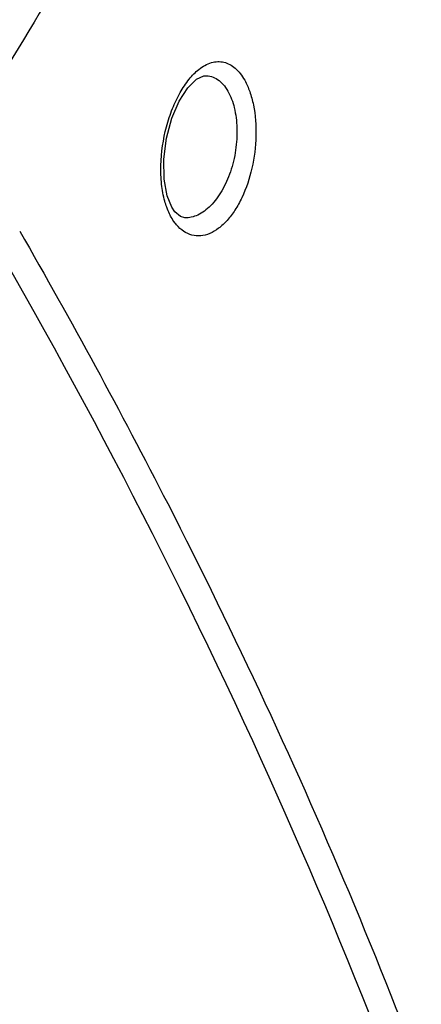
# Model space of a CAD drawing. Header units: millimetres. Extents: x 537 to 2248, y 801 to 1949.
# Tile 67 of 80: x 1929 to 1954, y 1315 to 1378. Entities that reach past the tile are written whole.
import ezdxf

# ---------------------------------------------------------------- set-up
doc = ezdxf.new("R2010")
doc.units = ezdxf.units.MM
doc.header["$LTSCALE"] = 16.335
doc.layers.get('0').update_dxf_attribs({"linetype": 'CONTINUOUS'})

msp = doc.modelspace()

# ---------------------------------------------------------------- linework, layer by layer
at = {"color": 7, "linetype": 'Continuous'}
for p, q in [((1940.392, 1373.964), (1940.4, 1373.964)), ((1939.127, 1364.934), (1938.85, 1365.013)), ((1939.13, 1364.934), (1939.127, 1364.934))]:
    msp.add_line(p, q, dxfattribs=at)
for points in [[(1938.304, 1365.621), (1938.009, 1366.346), (1937.811, 1367.404), (1937.788, 1368.664), (1937.957, 1369.996), (1938.301, 1371.269), (1938.772, 1372.364), (1939.311, 1373.201), (1939.877, 1373.754), (1940.333, 1373.959), (1940.401, 1373.964)], [(1938.85, 1365.013), (1938.5, 1365.323), (1938.305, 1365.619)]]:
    msp.add_lwpolyline(points, dxfattribs=at)
for points, knots in [([(1947.498, 1442.95), (1947.825, 1436.965), (1947.287, 1424.624), (1943.125, 1406.14), (1935.721, 1387.71), (1928.894, 1375.991), (1925.032, 1370.251)], [0, 0, 0, 0, 0.232515, 0.475893, 0.731631, 1, 1, 1, 1]), ([(1940.028, 1374.377), (1940.264, 1374.563), (1940.653, 1374.789), (1941.214, 1374.884), (1941.614, 1374.846), (1941.994, 1374.699), (1942.348, 1374.449), (1942.667, 1374.104), (1942.846, 1373.83), (1942.929, 1373.68)], [0, 0, 0, 0, 0.258161, 0.373266, 0.484741, 0.598394, 0.719742, 0.852961, 1, 1, 1, 1]), ([(1937.856, 1365.992), (1937.758, 1366.346), (1937.623, 1367.103), (1937.569, 1368.7), (1937.812, 1370.332), (1938.313, 1371.866), (1938.791, 1372.883), (1939.35, 1373.732), (1939.795, 1374.194), (1940.028, 1374.377)], [0, 0, 0, 0, 0.121831, 0.253975, 0.529767, 0.663817, 0.789022, 0.9018, 1, 1, 1, 1]), ([(1940.4, 1373.964), (1940.54, 1373.969), (1940.826, 1373.933), (1941.228, 1373.74), (1941.584, 1373.418), (1941.774, 1373.143), (1941.862, 1372.991)], [0, 0, 0, 0, 0.226937, 0.460247, 0.714948, 1, 1, 1, 1]), ([(1942.929, 1373.68), (1943.058, 1373.451), (1943.28, 1372.937), (1943.592, 1371.762), (1943.709, 1370.11), (1943.461, 1368.108), (1942.938, 1366.524), (1942.343, 1365.438), (1941.849, 1364.778), (1941.31, 1364.268), (1940.739, 1363.923), (1940.15, 1363.763), (1939.566, 1363.806), (1939.025, 1364.057), (1938.729, 1364.334), (1938.594, 1364.494)], [0, 0, 0, 0, 0.059982, 0.127005, 0.276393, 0.434206, 0.584764, 0.653339, 0.71588, 0.771906, 0.821681, 0.866505, 0.908914, 0.952317, 1, 1, 1, 1]), ([(1941.862, 1372.991), (1942.048, 1372.666), (1942.327, 1371.892), (1942.48, 1370.614), (1942.394, 1369.231), (1942.07, 1367.876), (1941.539, 1366.672), (1940.937, 1365.844), (1940.388, 1365.362), (1939.976, 1365.109), (1939.554, 1364.957), (1939.268, 1364.929), (1939.13, 1364.934)], [0, 0, 0, 0, 0.116821, 0.252612, 0.39914, 0.546251, 0.68455, 0.807128, 0.861542, 0.911336, 0.957102, 1, 1, 1, 1]), ([(1923.544, 1369.362), (1930.817, 1357.176), (1943.821, 1332.716), (1953.971, 1306.92), (1958.072, 1294.107)], [0, 0, 0, 0, 0.513361, 1, 1, 1, 1]), ([(1938.025, 1365.485), (1938.009, 1365.525), (1937.946, 1365.692), (1937.892, 1365.862), (1937.856, 1365.992)], [0, 0, 0, 0, 0.243576, 1, 1, 1, 1]), ([(1938.258, 1364.986), (1938.237, 1365.025), (1938.15, 1365.187), (1938.076, 1365.355), (1938.025, 1365.485)], [0, 0, 0, 0, 0.241674, 1, 1, 1, 1]), ([(1938.594, 1364.494), (1938.563, 1364.531), (1938.439, 1364.686), (1938.331, 1364.854), (1938.258, 1364.986)], [0, 0, 0, 0, 0.240392, 1, 1, 1, 1]), ([(1928.641, 1364.091), (1931.914, 1358.395), (1944.005, 1336.151), (1953.922, 1312.687), (1959.623, 1294.825)], [0, 0, 0, 0, 0.25946, 1, 1, 1, 1])]:
    msp.add_open_spline(points, degree=3, knots=knots, dxfattribs=at)

doc.saveas('drawing.dxf')
